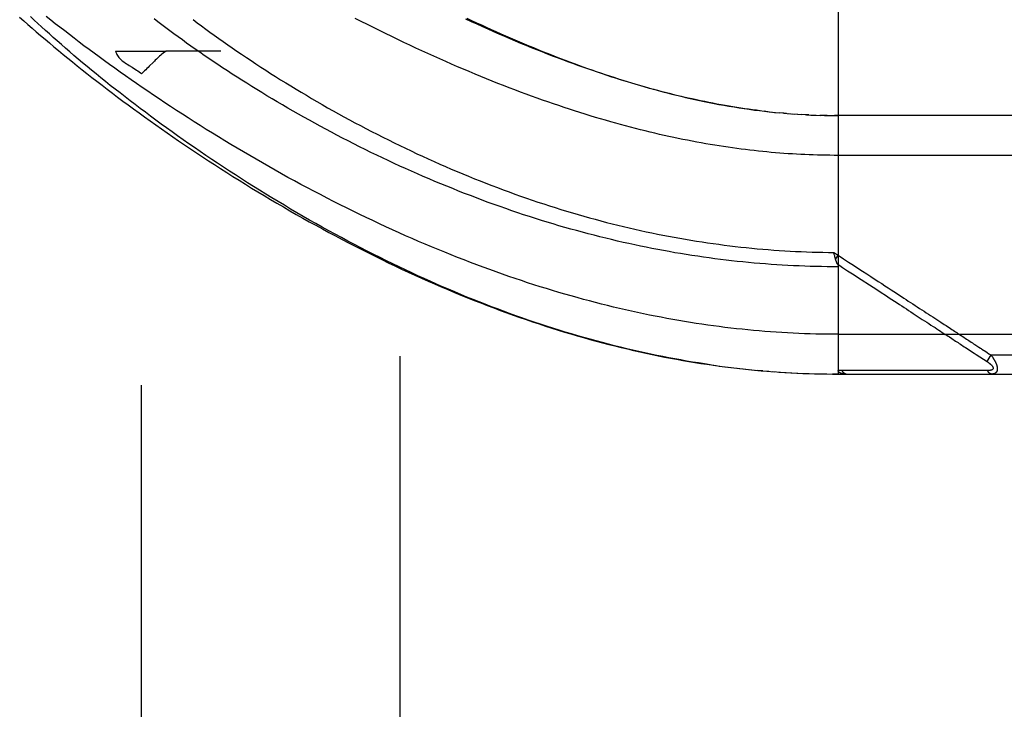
# Model space of a CAD drawing. Header units: inches. Extents: x 0 to 200, y 0 to 129.
# Tile 87 of 256: x 83.47 to 85.02, y 37.18 to 38.27. Entities that reach past the tile are written whole.
import ezdxf

# ---------------------------------------------------------------- set-up
doc = ezdxf.new("R2010")
doc.units = ezdxf.units.IN
doc.header["$LTSCALE"] = 11
doc.header["$MEASUREMENT"] = 0
doc.linetypes.add('HIDDEN', pattern=[0.2, 0.1, -0.1])
for name, color, linetype in [('DEFAULT_2', 8, 'HIDDEN'), ('RIGHTHAND_DOOR_ASSEMBLY', 7, 'CONTINUOUS'), ('SUBPANEL', 7, 'CONTINUOUS')]:
    doc.layers.add(name, color=color, linetype=linetype)

msp = doc.modelspace()

# ---------------------------------------------------------------- linework, layer by layer
at = {"layer": 'DEFAULT_2', "color": 8, "linetype": 'HIDDEN'}
msp.add_line((84.0678, 92.7378), (84.0678, 35.6338), dxfattribs=at)
at = {"layer": 'RIGHTHAND_DOOR_ASSEMBLY', "color": 8, "linetype": 'HIDDEN'}
for p, q in [((84.7576, 38.3743), (84.7576, 37.7096)), ((84.6468, 38.122), (84.6408, 38.1227)), ((84.6495, 38.1217), (84.6587, 38.1208)), ((84.6573, 38.1209), (84.6648, 38.1202)), ((84.6721, 38.1195), (84.6646, 38.1202)), ((84.6764, 38.1192), (84.6705, 38.1197)), ((84.6721, 38.1195), (84.6823, 38.1187)), ((84.6793, 38.1189), (84.6881, 38.1183)), ((84.6863, 38.1184), (84.694, 38.1179)), ((84.6933, 38.1179), (84.7003, 38.1175)), ((84.7074, 38.1171), (84.6998, 38.1175)), ((84.7114, 38.1169), (84.7056, 38.1172)), ((84.7074, 38.1171), (84.7172, 38.1166)), ((84.7145, 38.1167), (84.723, 38.1164)), ((84.7217, 38.1165), (84.7289, 38.1162)), ((84.7361, 38.116), (84.7287, 38.1162)), ((84.7403, 38.116), (84.7345, 38.1161)), ((84.7361, 38.116), (84.746, 38.1159)), ((84.7433, 38.1159), (84.7518, 38.1158)), ((84.7504, 38.1158), (84.7576, 38.1158)), ((85.6313, 38.1158), (84.7518, 38.1158)), ((84.7506, 37.9009), (84.7576, 37.8963)), ((84.7517, 37.8965), (84.7514, 37.8977)), ((84.752, 37.8953), (84.7517, 37.8965)), ((84.7523, 37.8941), (84.752, 37.8953)), ((84.7534, 37.8899), (84.7576, 37.8963)), ((84.8182, 37.8423), (84.8235, 37.8388)), ((84.8755, 37.8049), (84.8898, 37.7956)), ((84.7576, 37.7721), (85.6613, 37.7721)), ((84.9324, 37.7679), (84.9363, 37.7653)), ((84.9363, 37.7653), (84.9421, 37.7615)), ((84.9577, 37.7514), (84.9652, 37.7465)), ((84.9652, 37.7465), (84.9702, 37.7432)), ((84.9871, 37.7466), (84.9895, 37.745)), ((84.9895, 37.745), (84.992, 37.7434)), ((84.9978, 37.7396), (84.9913, 37.7295)), ((84.992, 37.7434), (84.9947, 37.7416)), ((84.9947, 37.7416), (84.9978, 37.7396)), ((84.9978, 37.7396), (85.6613, 37.7396)), ((84.5606, 37.7235), (84.5748, 37.7216)), ((84.5701, 37.7222), (84.5841, 37.7204)), ((84.5796, 37.721), (84.5933, 37.7193)), ((84.589, 37.7198), (84.6025, 37.7182)), ((84.5985, 37.7187), (84.6117, 37.7172)), ((84.6079, 37.7176), (84.6208, 37.7163)), ((84.6173, 37.7167), (84.63, 37.7154)), ((84.6392, 37.7146), (84.63, 37.7154)), ((84.8256, 37.7152), (84.8209, 37.7152)), ((84.9085, 37.7152), (84.8976, 37.7152)), ((84.9611, 37.7151), (84.9569, 37.7151)), ((84.9648, 37.7151), (84.9611, 37.7151)), ((84.9714, 37.7151), (84.9648, 37.7151)), ((84.976, 37.7151), (84.9714, 37.7151)), ((84.9856, 37.715), (84.976, 37.7151)), ((84.9924, 37.715), (84.9856, 37.715)), ((84.6455, 37.7141), (84.6574, 37.7132)), ((84.6549, 37.7134), (84.6666, 37.7125)), ((84.6643, 37.7127), (84.6757, 37.712)), ((84.6736, 37.7121), (84.6848, 37.7115)), ((84.683, 37.7116), (84.6939, 37.711)), ((84.6923, 37.7111), (84.703, 37.7106)), ((84.7017, 37.7107), (84.7121, 37.7103)), ((84.711, 37.7103), (84.7212, 37.71)), ((84.7203, 37.7101), (84.7303, 37.7098)), ((84.7296, 37.7098), (84.7394, 37.7097)), ((84.739, 37.7097), (84.7485, 37.7096)), ((84.7483, 37.7096), (84.7576, 37.7096)), ((84.7576, 37.7096), (84.7485, 37.7096)), ((84.7576, 37.7096), (85.6313, 37.7096))]:
    msp.add_line(p, q, dxfattribs=at)
for points in [[(83.4699, 38.2705), (83.4763, 38.2648), (83.4828, 38.2591), (83.4894, 38.2533), (83.4961, 38.2475), (83.5029, 38.2417), (83.5098, 38.2358), (83.5167, 38.23), (83.5238, 38.224), (83.5309, 38.2181), (83.5382, 38.2121), (83.5455, 38.2061), (83.553, 38.2001), (83.5605, 38.1941), (83.5681, 38.188), (83.5758, 38.1819), (83.5836, 38.1758), (83.5915, 38.1697), (83.5995, 38.1635), (83.6075, 38.1573), (83.6157, 38.1512), (83.6239, 38.145), (83.6323, 38.1387), (83.6407, 38.1325), (83.6492, 38.1263), (83.6577, 38.12), (83.6664, 38.1138), (83.6751, 38.1075), (83.684, 38.1012), (83.6929, 38.095), (83.7019, 38.0887), (83.7109, 38.0824), (83.72, 38.0762), (83.7293, 38.0699), (83.7385, 38.0637), (83.7479, 38.0574), (83.7573, 38.0512), (83.7668, 38.045), (83.7763, 38.0388), (83.7859, 38.0326), (83.7956, 38.0264), (83.8053, 38.0203), (83.8151, 38.0142), (83.8249, 38.0081), (83.8348, 38.002), (83.8447, 37.996), (83.8546, 37.99), (83.8647, 37.984), (83.8747, 37.9781), (83.8848, 37.9722), (83.8949, 37.9663), (83.9051, 37.9605), (83.9153, 37.9548), (83.9255, 37.949), (83.9358, 37.9434), (83.9461, 37.9377), (83.9564, 37.9322), (83.9667, 37.9267), (83.977, 37.9212), (83.9874, 37.9158), (83.9978, 37.9104), (84.0082, 37.9052), (84.0186, 37.8999), (84.029, 37.8948), (84.0394, 37.8897), (84.0498, 37.8846), (84.0602, 37.8796), (84.0707, 37.8747), (84.0811, 37.8699), (84.0915, 37.8651), (84.1019, 37.8604), (84.1123, 37.8558), (84.1227, 37.8513), (84.1331, 37.8468), (84.1434, 37.8424), (84.1538, 37.838), (84.1641, 37.8337), (84.1745, 37.8296), (84.1848, 37.8254), (84.1951, 37.8214), (84.2054, 37.8174), (84.2156, 37.8135), (84.2259, 37.8097), (84.2361, 37.806), (84.2463, 37.8023), (84.2565, 37.7987), (84.2666, 37.7952), (84.2768, 37.7917), (84.2869, 37.7884), (84.297, 37.7851), (84.307, 37.7819), (84.3171, 37.7787), (84.3271, 37.7757), (84.3371, 37.7727), (84.347, 37.7697), (84.357, 37.7669), (84.3669, 37.7641), (84.3768, 37.7614), (84.3867, 37.7588), (84.3965, 37.7562), (84.4063, 37.7538), (84.4161, 37.7513), (84.4259, 37.749), (84.4357, 37.7467), (84.4454, 37.7445), (84.4551, 37.7424), (84.4648, 37.7404), (84.4745, 37.7384), (84.4841, 37.7364), (84.4938, 37.7346), (84.5034, 37.7328), (84.5129, 37.7311), (84.5225, 37.7295), (84.5321, 37.7279), (84.5416, 37.7264), (84.5511, 37.7249), (84.5656, 37.7229)], [(84.5563, 37.7242), (84.547, 37.7255), (84.5377, 37.727), (84.5284, 37.7285), (84.5191, 37.7301), (84.5098, 37.7317), (84.5004, 37.7334), (84.491, 37.7351), (84.4816, 37.737), (84.4722, 37.7389), (84.4628, 37.7408), (84.4533, 37.7429), (84.4438, 37.745), (84.4343, 37.7471), (84.4248, 37.7494), (84.4152, 37.7517), (84.4057, 37.754), (84.3961, 37.7565), (84.3865, 37.759), (84.3768, 37.7616), (84.3671, 37.7642), (84.3575, 37.7669), (84.3477, 37.7697), (84.338, 37.7726), (84.3282, 37.7756), (84.3184, 37.7786), (84.3086, 37.7816), (84.2989, 37.7848), (84.2891, 37.788), (84.2794, 37.7912), (84.2697, 37.7945), (84.26, 37.7979), (84.2503, 37.8013), (84.2407, 37.8048), (84.2311, 37.8083), (84.2215, 37.8119), (84.2119, 37.8155), (84.2023, 37.8192), (84.1927, 37.823), (84.1831, 37.8268), (84.1735, 37.8307), (84.1639, 37.8347), (84.1543, 37.8387), (84.1447, 37.8428), (84.1351, 37.8469), (84.1254, 37.8511), (84.1158, 37.8554), (84.1061, 37.8597), (84.0964, 37.8642), (84.0866, 37.8687), (84.0768, 37.8733), (84.0669, 37.878), (84.0569, 37.8828), (84.047, 37.8876), (84.0369, 37.8926), (84.0268, 37.8976), (84.0167, 37.9028), (84.0066, 37.908), (83.9965, 37.9132), (83.9863, 37.9186), (83.9762, 37.924), (83.9661, 37.9294), (83.956, 37.9349), (83.946, 37.9405), (83.9359, 37.9461), (83.926, 37.9517), (83.916, 37.9574), (83.9061, 37.9632), (83.8962, 37.9689), (83.8863, 37.9748), (83.8765, 37.9806), (83.8667, 37.9865), (83.857, 37.9925), (83.8473, 37.9984), (83.8377, 38.0044), (83.8281, 38.0104), (83.8186, 38.0165), (83.8092, 38.0226), (83.7998, 38.0287), (83.7905, 38.0348), (83.7812, 38.0409), (83.772, 38.047), (83.7629, 38.0532), (83.7538, 38.0593), (83.7449, 38.0655), (83.7359, 38.0717), (83.7271, 38.0778), (83.7184, 38.084), (83.7097, 38.0902), (83.7011, 38.0964), (83.6926, 38.1025), (83.6842, 38.1087), (83.6759, 38.1148), (83.6676, 38.121), (83.6595, 38.1271), (83.6514, 38.1332), (83.6435, 38.1393), (83.6356, 38.1454), (83.6278, 38.1514), (83.6201, 38.1574), (83.6125, 38.1634), (83.605, 38.1694), (83.5976, 38.1754), (83.5903, 38.1813), (83.5831, 38.1872), (83.576, 38.1931), (83.569, 38.1989), (83.5621, 38.2047), (83.5553, 38.2105), (83.5486, 38.2162), (83.542, 38.2219), (83.5355, 38.2275), (83.5291, 38.2332), (83.5228, 38.2387), (83.5166, 38.2443), (83.5105, 38.2498), (83.5045, 38.2552), (83.4986, 38.2607), (83.4928, 38.266), (83.4871, 38.2714)], [(84.7576, 37.7721), (84.7487, 37.7721), (84.7399, 37.7722), (84.731, 37.7723), (84.7221, 37.7725), (84.7133, 37.7727), (84.7044, 37.773), (84.6956, 37.7734), (84.6867, 37.7738), (84.6778, 37.7743), (84.6689, 37.7748), (84.66, 37.7753), (84.6511, 37.776), (84.6422, 37.7767), (84.6333, 37.7774), (84.6243, 37.7782), (84.6154, 37.779), (84.6064, 37.78), (84.5974, 37.7809), (84.5884, 37.7819), (84.5794, 37.783), (84.5704, 37.7842), (84.5613, 37.7854), (84.5523, 37.7866), (84.5432, 37.7879), (84.5341, 37.7893), (84.525, 37.7907), (84.5158, 37.7922), (84.5066, 37.7938), (84.4975, 37.7954), (84.4882, 37.797), (84.479, 37.7988), (84.4698, 37.8006), (84.4605, 37.8024), (84.4512, 37.8043), (84.4418, 37.8063), (84.4325, 37.8084), (84.4231, 37.8105), (84.4137, 37.8126), (84.4042, 37.8149), (84.3948, 37.8172), (84.3853, 37.8195), (84.3757, 37.822), (84.3662, 37.8245), (84.3566, 37.827), (84.347, 37.8297), (84.3373, 37.8324), (84.3276, 37.8351), (84.3179, 37.838), (84.3082, 37.8409), (84.2984, 37.8439), (84.2887, 37.8469), (84.2788, 37.85), (84.269, 37.8532), (84.2591, 37.8565), (84.2492, 37.8598), (84.2393, 37.8632), (84.2293, 37.8667), (84.2193, 37.8702), (84.2093, 37.8738), (84.1992, 37.8775), (84.1892, 37.8812), (84.1791, 37.8851), (84.169, 37.8889), (84.1588, 37.8929), (84.1486, 37.8969), (84.1385, 37.901), (84.1283, 37.9052), (84.118, 37.9095), (84.1078, 37.9138), (84.0975, 37.9182), (84.0873, 37.9226), (84.077, 37.9271), (84.0667, 37.9317), (84.0564, 37.9363), (84.0461, 37.9411), (84.0358, 37.9458), (84.0255, 37.9507), (84.0152, 37.9556), (84.0048, 37.9606), (83.9945, 37.9656), (83.9842, 37.9707), (83.9739, 37.9758), (83.9636, 37.981), (83.9534, 37.9863), (83.9431, 37.9916), (83.9328, 37.9969), (83.9226, 38.0023), (83.9124, 38.0078), (83.9022, 38.0133), (83.892, 38.0188), (83.8819, 38.0244), (83.8718, 38.0301), (83.8617, 38.0357), (83.8517, 38.0414), (83.8417, 38.0472), (83.8318, 38.053), (83.8219, 38.0588), (83.812, 38.0646), (83.8022, 38.0705), (83.7924, 38.0763), (83.7827, 38.0823), (83.7731, 38.0882), (83.7635, 38.0941), (83.754, 38.1001), (83.7445, 38.1061), (83.7351, 38.1121), (83.7258, 38.1181), (83.7165, 38.1241), (83.7073, 38.1301), (83.6982, 38.1361), (83.6891, 38.1422), (83.6802, 38.1482), (83.6713, 38.1542), (83.6625, 38.1602), (83.6537, 38.1662), (83.6451, 38.1722), (83.6365, 38.1782), (83.628, 38.1842), (83.6196, 38.1902), (83.6113, 38.1962), (83.6031, 38.2021), (83.595, 38.208), (83.5869, 38.2139), (83.579, 38.2198), (83.5711, 38.2257), (83.5634, 38.2315), (83.5557, 38.2373), (83.5481, 38.2431), (83.5407, 38.2489), (83.5333, 38.2546), (83.526, 38.2603), (83.5188, 38.266), (83.5118, 38.2717)], [(84.7576, 37.8782), (84.7488, 37.8782), (84.74, 37.8783), (84.7312, 37.8784), (84.7224, 37.8786), (84.7136, 37.8789), (84.7048, 37.8792), (84.696, 37.8795), (84.6872, 37.8799), (84.6784, 37.8803), (84.6696, 37.8808), (84.6608, 37.8814), (84.6519, 37.882), (84.6431, 37.8826), (84.6343, 37.8833), (84.6254, 37.8841), (84.6166, 37.8849), (84.6077, 37.8858), (84.5988, 37.8867), (84.5899, 37.8877), (84.5811, 37.8887), (84.5722, 37.8898), (84.5633, 37.8909), (84.5543, 37.8921), (84.5454, 37.8934), (84.5365, 37.8947), (84.5275, 37.896), (84.5186, 37.8974), (84.5096, 37.8989), (84.5006, 37.9004), (84.4916, 37.902), (84.4826, 37.9036), (84.4736, 37.9053), (84.4646, 37.9071), (84.4555, 37.9089), (84.4465, 37.9107), (84.4374, 37.9126), (84.4283, 37.9146), (84.4192, 37.9166), (84.4101, 37.9187), (84.401, 37.9209), (84.3918, 37.9231), (84.3827, 37.9254), (84.3735, 37.9277), (84.3644, 37.9301), (84.3552, 37.9325), (84.346, 37.935), (84.3368, 37.9375), (84.3275, 37.9402), (84.3183, 37.9428), (84.3091, 37.9456), (84.2998, 37.9484), (84.2906, 37.9512), (84.2813, 37.9541), (84.272, 37.9571), (84.2627, 37.9601), (84.2534, 37.9632), (84.2441, 37.9664), (84.2348, 37.9696), (84.2255, 37.9728), (84.2162, 37.9761), (84.2069, 37.9795), (84.1976, 37.9829), (84.1883, 37.9864), (84.179, 37.99), (84.1697, 37.9936), (84.1603, 37.9972), (84.1511, 38.001), (84.1418, 38.0047), (84.1325, 38.0085), (84.1232, 38.0124), (84.114, 38.0163), (84.1047, 38.0203), (84.0955, 38.0243), (84.0863, 38.0284), (84.0771, 38.0325), (84.0679, 38.0366), (84.0588, 38.0408), (84.0497, 38.0451), (84.0406, 38.0494), (84.0315, 38.0537), (84.0225, 38.0581), (84.0135, 38.0625), (84.0045, 38.067), (83.9956, 38.0714), (83.9867, 38.076), (83.9778, 38.0805), (83.969, 38.0851), (83.9602, 38.0897), (83.9515, 38.0944), (83.9428, 38.0991), (83.9341, 38.1038), (83.9256, 38.1085), (83.917, 38.1132), (83.9086, 38.118), (83.9001, 38.1228), (83.8918, 38.1276), (83.8835, 38.1325), (83.8752, 38.1373), (83.8671, 38.1421), (83.8589, 38.147), (83.8509, 38.1519), (83.8429, 38.1568), (83.835, 38.1617), (83.8272, 38.1666), (83.8194, 38.1714), (83.8118, 38.1763), (83.8041, 38.1812), (83.7966, 38.1861), (83.7892, 38.191), (83.7818, 38.1959), (83.7745, 38.2008), (83.7673, 38.2057), (83.7602, 38.2105), (83.7531, 38.2154), (83.7461, 38.2202), (83.7393, 38.2251), (83.7325, 38.2299), (83.7258, 38.2347), (83.7192, 38.2395), (83.7126, 38.2443), (83.7062, 38.249), (83.6998, 38.2537), (83.6936, 38.2584), (83.6874, 38.2631), (83.6813, 38.2678)], [(83.7427, 38.2667), (83.7492, 38.2618), (83.7558, 38.2569), (83.7625, 38.2519), (83.7693, 38.247), (83.7761, 38.242), (83.7831, 38.2371), (83.7901, 38.2321), (83.7972, 38.2271), (83.8044, 38.2222), (83.8117, 38.2172), (83.819, 38.2122), (83.8265, 38.2072), (83.834, 38.2022), (83.8415, 38.1972), (83.8492, 38.1922), (83.8569, 38.1872), (83.8647, 38.1822), (83.8725, 38.1772), (83.8804, 38.1723), (83.8884, 38.1673), (83.8965, 38.1624), (83.9046, 38.1575), (83.9127, 38.1525), (83.921, 38.1477), (83.9292, 38.1428), (83.9376, 38.1379), (83.946, 38.1331), (83.9544, 38.1283), (83.9629, 38.1235), (83.9714, 38.1188), (83.98, 38.114), (83.9886, 38.1094), (83.9973, 38.1047), (84.006, 38.1001), (84.0147, 38.0955), (84.0235, 38.0909), (84.0323, 38.0864), (84.0411, 38.0819), (84.05, 38.0775), (84.0589, 38.0731), (84.0678, 38.0688), (84.0767, 38.0645), (84.0857, 38.0602), (84.0947, 38.056), (84.1037, 38.0519), (84.1127, 38.0478), (84.1217, 38.0437), (84.1307, 38.0397), (84.1398, 38.0357), (84.1489, 38.0318), (84.1579, 38.028), (84.167, 38.0242), (84.1761, 38.0204), (84.1852, 38.0167), (84.1943, 38.0131), (84.2034, 38.0095), (84.2125, 38.006), (84.2216, 38.0026), (84.2307, 37.9992), (84.2398, 37.9958), (84.2488, 37.9925), (84.2579, 37.9893), (84.267, 37.9861), (84.2761, 37.983), (84.2851, 37.98), (84.2942, 37.977), (84.3033, 37.9741), (84.3123, 37.9712), (84.3213, 37.9684), (84.3303, 37.9656), (84.3394, 37.9629), (84.3484, 37.9603), (84.3573, 37.9577), (84.3663, 37.9552), (84.3753, 37.9528), (84.3842, 37.9504), (84.3932, 37.948), (84.4021, 37.9458), (84.411, 37.9435), (84.4199, 37.9414), (84.4288, 37.9393), (84.4377, 37.9372), (84.4466, 37.9353), (84.4554, 37.9333), (84.4643, 37.9315), (84.4731, 37.9296), (84.4819, 37.9279), (84.4907, 37.9262), (84.4995, 37.9246), (84.5083, 37.923), (84.5171, 37.9214), (84.5258, 37.92), (84.5346, 37.9186), (84.5433, 37.9172), (84.552, 37.9159), (84.5608, 37.9146), (84.5695, 37.9135), (84.5782, 37.9123), (84.5868, 37.9112), (84.5955, 37.9102), (84.6042, 37.9092), (84.6128, 37.9083), (84.6215, 37.9074), (84.6301, 37.9066), (84.6388, 37.9059), (84.6474, 37.9052), (84.656, 37.9045), (84.6647, 37.9039), (84.6733, 37.9034), (84.6819, 37.9029), (84.6905, 37.9024), (84.6991, 37.9021), (84.7077, 37.9017), (84.7163, 37.9014), (84.7249, 37.9012), (84.7335, 37.901), (84.7421, 37.9009), (84.7506, 37.9009)], [(85.6613, 38.0533), (84.751, 38.0533), (84.7445, 38.0534), (84.7379, 38.0535), (84.7314, 38.0536), (84.7248, 38.0538), (84.7183, 38.054), (84.7117, 38.0542), (84.7052, 38.0545), (84.6986, 38.0548), (84.692, 38.0551), (84.6854, 38.0555), (84.6788, 38.056), (84.6721, 38.0564), (84.6655, 38.0569), (84.6588, 38.0575), (84.6522, 38.0581), (84.6455, 38.0587), (84.6387, 38.0593), (84.632, 38.06), (84.6252, 38.0608), (84.6185, 38.0616), (84.6117, 38.0624), (84.6048, 38.0632), (84.598, 38.0642), (84.5911, 38.0651), (84.5842, 38.0661), (84.5772, 38.0671), (84.5703, 38.0682), (84.5633, 38.0693), (84.5562, 38.0705), (84.5492, 38.0717), (84.5421, 38.0729), (84.5349, 38.0742), (84.5278, 38.0756), (84.5206, 38.077), (84.5133, 38.0784), (84.506, 38.0799), (84.4987, 38.0814), (84.4913, 38.083), (84.4839, 38.0847), (84.4765, 38.0863), (84.469, 38.0881), (84.4615, 38.0899), (84.4539, 38.0917), (84.4463, 38.0936), (84.4386, 38.0955), (84.4309, 38.0975), (84.4231, 38.0996), (84.4153, 38.1017), (84.4075, 38.1039), (84.3996, 38.1061), (84.3916, 38.1084), (84.3836, 38.1107), (84.3756, 38.1131), (84.3675, 38.1155), (84.3594, 38.118), (84.3512, 38.1206), (84.3429, 38.1232), (84.3346, 38.1259), (84.3263, 38.1287), (84.3179, 38.1315), (84.3094, 38.1343), (84.3009, 38.1373), (84.2924, 38.1403), (84.2838, 38.1433), (84.2752, 38.1464), (84.2665, 38.1496), (84.2577, 38.1528), (84.249, 38.1562), (84.2401, 38.1595), (84.2312, 38.163), (84.2223, 38.1665), (84.2134, 38.17), (84.2043, 38.1736), (84.1953, 38.1773), (84.1862, 38.1811), (84.1771, 38.1849), (84.1679, 38.1888), (84.1587, 38.1927), (84.1494, 38.1967), (84.1401, 38.2008), (84.1308, 38.2049), (84.1214, 38.2091), (84.1121, 38.2133), (84.1026, 38.2176), (84.0932, 38.222), (84.0837, 38.2264), (84.0743, 38.2309), (84.0647, 38.2354), (84.0552, 38.24), (84.0456, 38.2447), (84.0361, 38.2494), (84.0265, 38.2541), (84.0169, 38.2589), (84.0073, 38.2638), (83.9977, 38.2687)], [(84.6348, 38.1234), (84.6288, 38.1242), (84.6227, 38.125), (84.6166, 38.1258), (84.6105, 38.1267), (84.6044, 38.1276), (84.5982, 38.1286), (84.592, 38.1296), (84.5858, 38.1306), (84.5795, 38.1317), (84.5732, 38.1329), (84.5668, 38.134), (84.5605, 38.1352), (84.554, 38.1365), (84.5476, 38.1378), (84.5411, 38.1391), (84.5345, 38.1405), (84.528, 38.142), (84.5214, 38.1434), (84.5147, 38.145), (84.508, 38.1465), (84.5012, 38.1482), (84.4944, 38.1498), (84.4876, 38.1516), (84.4807, 38.1533), (84.4738, 38.1552), (84.4668, 38.1571), (84.4597, 38.159), (84.4527, 38.161), (84.4455, 38.163), (84.4383, 38.1651), (84.4311, 38.1672), (84.4238, 38.1694), (84.4165, 38.1717), (84.4091, 38.174), (84.4016, 38.1764), (84.3941, 38.1788), (84.3866, 38.1813), (84.379, 38.1839), (84.3713, 38.1865), (84.3636, 38.1891), (84.3558, 38.1918), (84.348, 38.1946), (84.3401, 38.1975), (84.3322, 38.2004), (84.3242, 38.2034), (84.3162, 38.2064), (84.3081, 38.2095), (84.3, 38.2126), (84.2918, 38.2159), (84.2835, 38.2191), (84.2752, 38.2225), (84.2669, 38.2259), (84.2585, 38.2294), (84.25, 38.2329), (84.2415, 38.2365), (84.233, 38.2402), (84.2244, 38.2439), (84.2158, 38.2477), (84.2071, 38.2515), (84.1984, 38.2554), (84.1896, 38.2594), (84.1808, 38.2634), (84.172, 38.2675)], [(84.1731, 38.2692), (84.1809, 38.2655), (84.1887, 38.2619), (84.1963, 38.2583), (84.204, 38.2548), (84.2116, 38.2514), (84.2191, 38.248), (84.2266, 38.2446), (84.234, 38.2414), (84.2414, 38.2381), (84.2488, 38.2349), (84.2561, 38.2318), (84.2635, 38.2287), (84.2707, 38.2257), (84.278, 38.2227), (84.2852, 38.2197), (84.2924, 38.2168), (84.2996, 38.2139), (84.3067, 38.2111), (84.3138, 38.2084), (84.3209, 38.2056), (84.3279, 38.2029), (84.335, 38.2003), (84.342, 38.1977), (84.349, 38.1951), (84.356, 38.1926), (84.3629, 38.1901), (84.3699, 38.1877), (84.3769, 38.1852), (84.3838, 38.1829), (84.3907, 38.1805), (84.3977, 38.1782), (84.4046, 38.176), (84.4115, 38.1737), (84.4185, 38.1716), (84.4254, 38.1694), (84.4324, 38.1673), (84.4394, 38.1652), (84.4464, 38.1631), (84.4534, 38.1611), (84.4604, 38.1591), (84.4675, 38.1572), (84.4745, 38.1552), (84.4816, 38.1534), (84.4887, 38.1515), (84.4959, 38.1497), (84.5031, 38.1479), (84.5103, 38.1462), (84.5175, 38.1445), (84.5248, 38.1428), (84.5321, 38.1412), (84.5395, 38.1396), (84.5469, 38.138), (84.5545, 38.1365), (84.5622, 38.135), (84.5699, 38.1335), (84.5777, 38.1321), (84.5856, 38.1307), (84.5936, 38.1294), (84.6015, 38.1281), (84.6095, 38.1269), (84.6176, 38.1257), (84.6256, 38.1246), (84.6336, 38.1236)], [(84.6336, 38.1236), (84.6416, 38.1226), (84.6528, 38.1214)], [(84.7514, 37.8977), (84.7508, 37.9002), (84.7506, 37.9009)], [(84.7534, 37.8899), (84.7533, 37.8905), (84.7531, 37.8911), (84.7529, 37.8917), (84.7528, 37.8923), (84.7526, 37.8929), (84.7524, 37.8935), (84.7523, 37.8941)], [(84.7564, 37.8824), (84.7561, 37.8831), (84.7558, 37.8836), (84.7556, 37.884), (84.7554, 37.8845), (84.7552, 37.885), (84.755, 37.8856), (84.7548, 37.8861), (84.7546, 37.8866), (84.7544, 37.8872), (84.7542, 37.8877), (84.754, 37.8883), (84.7538, 37.8888), (84.7536, 37.8894), (84.7534, 37.8899)], [(84.7576, 37.8963), (84.7658, 37.8909), (84.7738, 37.8857), (84.7814, 37.8808), (84.7886, 37.876), (84.7956, 37.8715), (84.8023, 37.8671), (84.8086, 37.863)], [(84.7563, 37.8826), (84.7645, 37.8773), (84.7724, 37.8721), (84.7799, 37.8672), (84.7939, 37.8581)], [(84.7564, 37.8824), (84.7565, 37.8821), (84.7567, 37.8819), (84.7568, 37.8817), (84.7568, 37.8814), (84.7569, 37.8812), (84.757, 37.881), (84.7571, 37.8808), (84.7572, 37.8806), (84.7572, 37.8803), (84.7573, 37.8801), (84.7573, 37.8799), (84.7574, 37.8797), (84.7574, 37.8795), (84.7575, 37.8793), (84.7575, 37.8791), (84.7575, 37.8788), (84.7575, 37.8786), (84.7576, 37.8784), (84.7576, 37.8782)], [(84.7939, 37.8581), (84.8067, 37.8498), (84.8182, 37.8423)], [(84.8086, 37.863), (84.8204, 37.8553), (84.8259, 37.8517), (84.831, 37.8484), (84.8359, 37.8452), (84.8406, 37.8422), (84.845, 37.8393), (84.8491, 37.8366), (84.8531, 37.834), (84.857, 37.8315), (84.8607, 37.8291), (84.8643, 37.8267), (84.8678, 37.8244), (84.8713, 37.8221), (84.8749, 37.8198), (84.8784, 37.8175), (84.8819, 37.8152), (84.8855, 37.8129), (84.889, 37.8106), (84.8925, 37.8083), (84.896, 37.806), (84.8995, 37.8037), (84.9029, 37.8015), (84.9062, 37.7994), (84.9095, 37.7972), (84.9126, 37.7952), (84.9158, 37.7931), (84.9188, 37.7912)], [(84.8235, 37.8388), (84.8333, 37.8324), (84.8378, 37.8295), (84.8421, 37.8267), (84.8461, 37.824), (84.8501, 37.8215), (84.8538, 37.819), (84.8575, 37.8166), (84.8611, 37.8143), (84.8647, 37.812), (84.8683, 37.8096), (84.8719, 37.8073), (84.8755, 37.8049)], [(84.8898, 37.7956), (84.8968, 37.7911), (84.9001, 37.7889), (84.9034, 37.7867), (84.9067, 37.7846), (84.9098, 37.7826), (84.9129, 37.7806), (84.9158, 37.7787), (84.9186, 37.7769), (84.9212, 37.7751), (84.9237, 37.7735), (84.926, 37.772), (84.9282, 37.7706), (84.9303, 37.7692), (84.9324, 37.7679)], [(84.9188, 37.7912), (84.9244, 37.7875), (84.9271, 37.7858), (84.9295, 37.7841), (84.9319, 37.7826), (84.9341, 37.7812), (84.9362, 37.7798), (84.9382, 37.7785), (84.9402, 37.7772), (84.9421, 37.7759), (84.944, 37.7747), (84.9459, 37.7735), (84.9478, 37.7722)], [(84.9421, 37.7615), (84.9441, 37.7602), (84.946, 37.759), (84.948, 37.7577), (84.9499, 37.7564), (84.9519, 37.7552), (84.9538, 37.7539), (84.9557, 37.7526), (84.9577, 37.7514)], [(84.9478, 37.7722), (84.9517, 37.7697), (84.9536, 37.7685), (84.9555, 37.7672), (84.9574, 37.7659), (84.9593, 37.7647), (84.9612, 37.7635), (84.9631, 37.7622)], [(84.9631, 37.7622), (84.9669, 37.7597), (84.9688, 37.7585), (84.9706, 37.7573), (84.9724, 37.7562)], [(84.9724, 37.7562), (84.9757, 37.754), (84.9772, 37.7531), (84.9786, 37.7521)], [(84.9786, 37.7521), (84.9812, 37.7504), (84.9824, 37.7496), (84.9836, 37.7489)], [(84.9836, 37.7489), (84.9859, 37.7473), (84.9871, 37.7466)], [(84.9702, 37.7432), (84.9716, 37.7423), (84.973, 37.7414), (84.9743, 37.7405)], [(84.9743, 37.7405), (84.9918, 37.7292), (84.9922, 37.7289), (84.9927, 37.7286), (84.9931, 37.7283), (84.9935, 37.728), (84.9939, 37.7277), (84.9943, 37.7274), (84.9947, 37.7271), (84.995, 37.7269), (84.9953, 37.7266), (84.9957, 37.7264), (84.996, 37.7261), (84.9963, 37.7259), (84.9965, 37.7256), (84.9968, 37.7254), (84.9971, 37.7252), (84.9973, 37.725), (84.9976, 37.7247), (84.9978, 37.7245), (84.998, 37.7243), (84.9982, 37.7241), (84.9984, 37.7239), (84.9986, 37.7237), (84.9988, 37.7235), (84.999, 37.7233), (84.9991, 37.7231), (84.9993, 37.7229), (84.9994, 37.7228), (84.9996, 37.7226), (84.9997, 37.7224), (84.9999, 37.7222), (85, 37.7221), (85.0001, 37.7219), (85.0002, 37.7217), (85.0003, 37.7216), (85.0004, 37.7214), (85.0005, 37.7212), (85.0006, 37.7211), (85.0007, 37.7209), (85.0008, 37.7208), (85.0008, 37.7206), (85.0009, 37.7205), (85.001, 37.7203), (85.001, 37.7202), (85.0011, 37.72), (85.0011, 37.7199), (85.0011, 37.7197), (85.0012, 37.7196), (85.0012, 37.7195), (85.0012, 37.7193), (85.0012, 37.7192), (85.0012, 37.7191), (85.0013, 37.719), (85.0013, 37.7188), (85.0012, 37.7187), (85.0012, 37.7186), (85.0012, 37.7185), (85.0012, 37.7183), (85.0012, 37.7182), (85.0011, 37.7181), (85.0011, 37.718), (85.0011, 37.7179), (85.001, 37.7178), (85.001, 37.7177), (85.0009, 37.7176), (85.0008, 37.7175), (85.0008, 37.7174), (85.0007, 37.7173), (85.0006, 37.7172), (85.0005, 37.7171), (85.0004, 37.717), (85.0003, 37.7169), (85.0002, 37.7168), (85.0001, 37.7167), (85, 37.7166), (84.9999, 37.7165), (84.9997, 37.7164), (84.9996, 37.7163), (84.9995, 37.7163), (84.9993, 37.7162), (84.9991, 37.7161), (84.999, 37.716), (84.9988, 37.7159), (84.9986, 37.7159), (84.9984, 37.7158), (84.9982, 37.7157), (84.998, 37.7157), (84.9978, 37.7156), (84.9976, 37.7155), (84.9973, 37.7155), (84.9971, 37.7154), (84.9968, 37.7154), (84.9965, 37.7153), (84.9962, 37.7153), (84.9959, 37.7152), (84.9956, 37.7152), (84.9953, 37.7151), (84.9949, 37.7151), (84.9946, 37.7151), (84.9942, 37.7151), (84.9938, 37.715), (84.9933, 37.715), (84.9929, 37.715), (84.9924, 37.715)], [(84.9978, 37.7396), (84.9983, 37.7389), (84.9988, 37.7383), (84.9992, 37.7377), (84.9997, 37.7371), (85.0001, 37.7365), (85.0005, 37.7359), (85.0009, 37.7353), (85.0012, 37.7348), (85.0016, 37.7342), (85.0019, 37.7337), (85.0022, 37.7332), (85.0025, 37.7327), (85.0028, 37.7322), (85.0031, 37.7317), (85.0034, 37.7312), (85.0036, 37.7308), (85.0039, 37.7303), (85.0041, 37.7299), (85.0043, 37.7294), (85.0045, 37.729), (85.0048, 37.7286), (85.005, 37.7282), (85.0051, 37.7278), (85.0053, 37.7274), (85.0055, 37.727), (85.0057, 37.7266), (85.0058, 37.7262), (85.006, 37.7258), (85.0061, 37.7255), (85.0063, 37.7251), (85.0064, 37.7247), (85.0065, 37.7244), (85.0066, 37.724), (85.0068, 37.7237), (85.0069, 37.7233), (85.007, 37.723), (85.0071, 37.7227), (85.0071, 37.7224), (85.0072, 37.722), (85.0073, 37.7217), (85.0074, 37.7214), (85.0074, 37.7211), (85.0075, 37.7208), (85.0075, 37.7205), (85.0076, 37.7202), (85.0076, 37.7199), (85.0077, 37.7196), (85.0077, 37.7193), (85.0077, 37.719), (85.0078, 37.7188), (85.0078, 37.7185), (85.0078, 37.7182), (85.0078, 37.7179), (85.0078, 37.7177), (85.0078, 37.7174), (85.0078, 37.7172), (85.0078, 37.7169), (85.0077, 37.7167), (85.0077, 37.7164), (85.0077, 37.7162), (85.0076, 37.7159), (85.0076, 37.7157), (85.0076, 37.7155), (85.0075, 37.7152), (85.0074, 37.715), (85.0074, 37.7148), (85.0073, 37.7146), (85.0072, 37.7144), (85.0072, 37.7141), (85.0071, 37.7139), (85.007, 37.7137), (85.0069, 37.7135), (85.0068, 37.7133), (85.0067, 37.7132), (85.0065, 37.713), (85.0064, 37.7128), (85.0063, 37.7126), (85.0062, 37.7124), (85.006, 37.7122), (85.0059, 37.7121), (85.0057, 37.7119), (85.0055, 37.7117), (85.0054, 37.7116), (85.0052, 37.7114), (85.005, 37.7113), (85.0048, 37.7111), (85.0046, 37.711), (85.0044, 37.7108), (85.0041, 37.7107), (85.0039, 37.7106), (85.0036, 37.7105), (85.0034, 37.7103), (85.0031, 37.7102), (85.0028, 37.7101), (85.0025, 37.71), (85.0022, 37.7099), (85.0019, 37.7099), (85.0015, 37.7098), (85.0011, 37.7097), (85.0007, 37.7097), (85.0003, 37.7096), (84.9999, 37.7096), (84.9995, 37.7096), (84.999, 37.7096)], [(84.6267, 37.7157), (84.6361, 37.7149), (84.6483, 37.7139)], [(84.7637, 37.7152), (84.7627, 37.7152), (84.7616, 37.7152), (84.7606, 37.7152), (84.7596, 37.7153), (84.7586, 37.7153), (84.7576, 37.7154)], [(84.7703, 37.7096), (84.7697, 37.7096), (84.7692, 37.7096), (84.7686, 37.7096), (84.7681, 37.7096), (84.7675, 37.7097), (84.767, 37.7097), (84.7665, 37.7098), (84.7661, 37.7098), (84.7656, 37.7099), (84.7652, 37.7099), (84.7648, 37.71), (84.7644, 37.7101), (84.764, 37.7102), (84.7637, 37.7103), (84.7633, 37.7103), (84.763, 37.7104), (84.7627, 37.7105), (84.7624, 37.7106), (84.7621, 37.7107), (84.7618, 37.7108), (84.7615, 37.7109), (84.7613, 37.711), (84.761, 37.7111), (84.7608, 37.7112), (84.7606, 37.7113), (84.7604, 37.7115), (84.7602, 37.7116), (84.76, 37.7117), (84.7598, 37.7118), (84.7596, 37.7119), (84.7595, 37.712), (84.7593, 37.7121), (84.7592, 37.7123), (84.759, 37.7124), (84.7589, 37.7125), (84.7588, 37.7126), (84.7587, 37.7127), (84.7585, 37.7129), (84.7584, 37.713), (84.7583, 37.7131), (84.7582, 37.7132), (84.7582, 37.7134), (84.7581, 37.7135), (84.758, 37.7136), (84.7579, 37.7138), (84.7579, 37.7139), (84.7578, 37.714), (84.7578, 37.7142), (84.7577, 37.7143), (84.7577, 37.7145), (84.7576, 37.7146), (84.7576, 37.7148), (84.7576, 37.7149), (84.7576, 37.7151), (84.7576, 37.7152), (84.7576, 37.7154)], [(84.8209, 37.7152), (84.8112, 37.7152), (84.8061, 37.7152), (84.8008, 37.7152), (84.7953, 37.7152), (84.7895, 37.7152), (84.7835, 37.7152), (84.7771, 37.7152), (84.7705, 37.7152), (84.7637, 37.7152)], [(84.7703, 37.7096), (84.7701, 37.7096), (84.7699, 37.7096), (84.7696, 37.7096), (84.7694, 37.7096), (84.7692, 37.7097), (84.769, 37.7097), (84.7688, 37.7098), (84.7685, 37.7099), (84.7683, 37.71), (84.7681, 37.7101), (84.7679, 37.7102), (84.7677, 37.7103), (84.7675, 37.7104), (84.7672, 37.7106), (84.767, 37.7107), (84.7668, 37.7109), (84.7666, 37.711), (84.7664, 37.7112), (84.7662, 37.7114), (84.766, 37.7116), (84.7658, 37.7118), (84.7657, 37.712), (84.7655, 37.7122), (84.7653, 37.7125), (84.7651, 37.7127), (84.7649, 37.713), (84.7648, 37.7132), (84.7646, 37.7135), (84.7644, 37.7137), (84.7643, 37.714), (84.7641, 37.7143), (84.764, 37.7146), (84.7638, 37.7149), (84.7637, 37.7152)], [(84.8733, 37.7152), (84.8694, 37.7152), (84.8656, 37.7152), (84.8617, 37.7152), (84.8579, 37.7152), (84.8542, 37.7152), (84.8504, 37.7152), (84.8465, 37.7152), (84.8426, 37.7152), (84.8386, 37.7152), (84.8344, 37.7152), (84.8256, 37.7152)], [(84.8976, 37.7152), (84.8946, 37.7152), (84.8914, 37.7152), (84.8881, 37.7152), (84.8846, 37.7152), (84.8733, 37.7152)], [(84.9214, 37.7152), (84.9188, 37.7152), (84.9162, 37.7152), (84.9136, 37.7152), (84.9111, 37.7152), (84.9085, 37.7152)], [(84.9317, 37.7151), (84.9291, 37.7152), (84.9265, 37.7152), (84.9214, 37.7152)], [(84.9395, 37.7151), (84.9369, 37.7151), (84.9317, 37.7151)], [(84.9569, 37.7151), (84.9547, 37.7151), (84.9395, 37.7151)], [(84.999, 37.7096), (84.9988, 37.7096), (84.9986, 37.7096), (84.9984, 37.7096), (84.9981, 37.7096), (84.9979, 37.7097), (84.9977, 37.7097), (84.9975, 37.7098), (84.9973, 37.7099), (84.997, 37.71), (84.9968, 37.7101), (84.9966, 37.7102), (84.9964, 37.7103), (84.9962, 37.7104), (84.996, 37.7105), (84.9958, 37.7107), (84.9956, 37.7108), (84.9954, 37.711), (84.9952, 37.7112), (84.995, 37.7113), (84.9948, 37.7115), (84.9946, 37.7117), (84.9944, 37.7119), (84.9942, 37.7121), (84.994, 37.7124), (84.9939, 37.7126), (84.9937, 37.7128), (84.9935, 37.7131), (84.9934, 37.7133), (84.9932, 37.7136), (84.993, 37.7139), (84.9929, 37.7141), (84.9927, 37.7144), (84.9926, 37.7147), (84.9924, 37.715)]]:
    msp.add_lwpolyline(points, dxfattribs=at)
at = {"layer": 'SUBPANEL', "color": 8, "linetype": 'HIDDEN'}
for p, q in [((83.6616, 90.1546), (83.6616, 38.2171)), ((83.7866, 90.1546), (83.7866, 38.2171)), ((83.6207, 38.2171), (83.7001, 38.2171)), ((83.7866, 38.2171), (83.7001, 38.2171)), ((83.6616, 36.5921), (83.6616, 38.1817))]:
    msp.add_line(p, q, dxfattribs=at)
for points in [[(83.6207, 38.2171), (83.6214, 38.2153), (83.6221, 38.2136), (83.623, 38.2119), (83.6239, 38.2103), (83.625, 38.2088), (83.6261, 38.2073), (83.6275, 38.2057), (83.629, 38.2042), (83.6306, 38.2027), (83.6323, 38.2013), (83.6341, 38.2), (83.6359, 38.1986), (83.6379, 38.1973), (83.6401, 38.196), (83.6422, 38.1946), (83.6468, 38.1919)], [(83.7001, 38.2171), (83.6979, 38.2155), (83.6958, 38.2139), (83.6938, 38.2123), (83.6918, 38.2108), (83.69, 38.2092), (83.6882, 38.2076), (83.6865, 38.2061), (83.6849, 38.2046), (83.6833, 38.2031), (83.6818, 38.2016), (83.6803, 38.2)], [(83.6803, 38.2), (83.6738, 38.1935), (83.6719, 38.1916), (83.6701, 38.1898), (83.6682, 38.188), (83.6664, 38.1862), (83.6646, 38.1846), (83.663, 38.1831), (83.6616, 38.1817)], [(83.6468, 38.1919), (83.6492, 38.1904), (83.6516, 38.189), (83.6539, 38.1875), (83.656, 38.186), (83.658, 38.1845), (83.6599, 38.1831), (83.6616, 38.1817)]]:
    msp.add_lwpolyline(points, dxfattribs=at)

doc.saveas('drawing.dxf')
